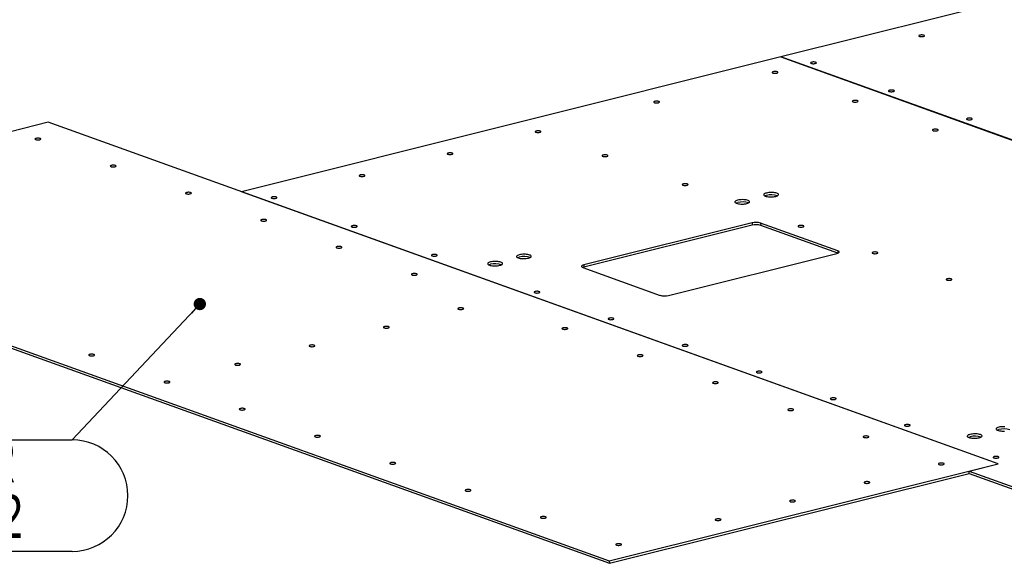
# Model space of a CAD drawing. Header units: millimetres. Extents: x 0 to 841, y 0 to 594.
# Tile 15 of 177: x 50 to 130, y 151 to 195. Entities that reach past the tile are written whole.
import ezdxf

# ---------------------------------------------------------------- set-up
doc = ezdxf.new("R2010")
doc.units = ezdxf.units.MM
doc.layers.add('NOTES', color=6, linetype='Continuous')
doc.layers.add('TRAIT-FORT', color=4, linetype='Continuous', lineweight=25)
doc.styles.add('SLDTEXTSTYLE1', font='TXT', dxfattribs={"width": 0.75})
doc.dimstyles.new('SLDDIMSTYLE2', dxfattribs={"dimtxt": 0.18, "dimasz": 1, "dimexe": 0, "dimexo": 0.0625, "dimgap": 0, "dimtad": 0, "dimtih": 1, "dimtoh": 1, "dimdec": 0, "dimrnd": 1e-09, "dimzin": 0, "dimdsep": 46, "dimtxsty": 'Standard', "dimblk1": 'DOT', "dimblk2": 'DOT', "dimsah": 1, "dimcen": 0.09, "dimadec": 0, "dimazin": 0, "dimtfac": 1, "dimtdec": 0, "dimtofl": 0, "dimtmove": 0, "dimatfit": 3, "dimldrblk": 'DOT', "dimfxl": 1, "dimfrac": 2, "dimtolj": 1, "dimtzin": 0, "dimarcsym": 0})

# ---------------------------------------------------------------- blocks, each defined once
blk = doc.blocks.new('SW_NOTE_8')
at = {"layer": 'NOTES', "color": 0}
for p, q in [((-29.811, 0), (0, 0)), ((0, -9.057), (-29.811, -9.057))]:
    blk.add_line(p, q, dxfattribs=at)
for centre, start, end in [((-29.811, -4.528), 90, 270), ((0, -4.528), 270, 90)]:
    blk.add_arc(centre, 4.528, start, end, dxfattribs=at)
at = {"layer": 'NOTES', "color": 0, "char_height": 3.5, "attachment_point": 2, "style": 'SLDTEXTSTYLE1'}
for s, insert in [('TOLE ACIER', (-14.98, 0.057)), ('PIC-CADB-02', (-14.92, -4.469))]:
    blk.add_mtext(s, dxfattribs=dict(at, insert=insert))
blk = doc.blocks.new('_Dot')
at = {"color": 0, "linetype": 'ByBlock', "lineweight": -2}
blk.add_line((-0.5, 0), (-1, 0), dxfattribs=at)
at = {"color": 0, "linetype": 'ByBlock', "const_width": 0.5}
blk.add_lwpolyline([(-0.25, 0, 1), (0.25, 0, 1)], format="xyb", close=True, dxfattribs=at)

msp = doc.modelspace()

# ---------------------------------------------------------------- linework, layer by layer
at = {"layer": 'TRAIT-FORT', "color": 4, "linetype": 'Continuous', "lineweight": 25}
for p, q in [((142.842, 199.675), (111.609, 191.865)), ((111.605, 191.864), (67.826, 180.915)), ((111.605, 191.864), (185.565, 165.249)), ((111.609, 191.865), (111.609, 191.862)), ((185.569, 165.25), (111.609, 191.865)), ((52.153, 186.553), (20.599, 178.662)), ((129.246, 158.811), (52.153, 186.553)), ((129.253, 158.811), (67.826, 180.915)), ((67.826, 180.915), (67.826, 180.913)), ((20.599, 178.662), (97.692, 150.92)), ((20.601, 178.471), (97.694, 150.729)), ((109.276, 178.379), (95.615, 174.962)), ((109.276, 178.379), (109.278, 178.188)), ((116.246, 176.108), (109.978, 178.363)), ((109.978, 178.363), (109.981, 178.172)), ((109.278, 178.188), (95.617, 174.772)), ((116.242, 175.919), (109.981, 178.172)), ((102.51, 172.481), (116.17, 175.898)), ((116.246, 176.108), (116.248, 175.922)), ((95.539, 174.752), (101.807, 172.497)), ((95.615, 174.962), (95.617, 174.772)), ((97.692, 150.92), (129.246, 158.811)), ((126.912, 158.225), (129.253, 158.811)), ((129.246, 158.809), (129.246, 158.811)), ((97.694, 150.729), (126.914, 158.036)), ((126.912, 158.225), (139.445, 153.716)), ((126.914, 158.035), (126.912, 158.225)), ((126.914, 158.035), (139.447, 153.525)), ((97.692, 150.92), (97.694, 150.729))]:
    msp.add_line(p, q, dxfattribs=at)
at = {"layer": 'TRAIT-FORT', "color": 4, "linetype": 'Continuous', "lineweight": 25, "flags": 128}
for points in [[(123.191, 193.524), (123.237, 193.539), (123.267, 193.558), (123.279, 193.577), (123.272, 193.597), (123.246, 193.615), (123.204, 193.63), (123.15, 193.641), (123.086, 193.647), (123.019, 193.647), (122.954, 193.641), (122.897, 193.63), (122.851, 193.615), (122.821, 193.597), (122.809, 193.577), (122.816, 193.558), (122.842, 193.54), (122.884, 193.524), (122.939, 193.514), (123.002, 193.508), (123.069, 193.508), (123.134, 193.514), (123.191, 193.524)], [(114.412, 191.329), (114.458, 191.344), (114.488, 191.362), (114.5, 191.382), (114.493, 191.401), (114.467, 191.42), (114.425, 191.435), (114.37, 191.445), (114.307, 191.451), (114.24, 191.451), (114.175, 191.446), (114.118, 191.435), (114.072, 191.42), (114.042, 191.402), (114.03, 191.382), (114.037, 191.362), (114.063, 191.344), (114.105, 191.329), (114.159, 191.318), (114.223, 191.312), (114.29, 191.312), (114.355, 191.318), (114.412, 191.329)], [(111.296, 190.549), (111.341, 190.564), (111.371, 190.583), (111.383, 190.602), (111.376, 190.622), (111.351, 190.64), (111.308, 190.655), (111.254, 190.666), (111.19, 190.672), (111.123, 190.672), (111.058, 190.666), (111.001, 190.655), (110.955, 190.64), (110.925, 190.622), (110.913, 190.603), (110.921, 190.583), (110.946, 190.565), (110.988, 190.55), (111.043, 190.539), (111.107, 190.533), (111.173, 190.533), (111.238, 190.539), (111.296, 190.549)], [(120.741, 189.051), (120.786, 189.066), (120.816, 189.085), (120.829, 189.104), (120.821, 189.124), (120.796, 189.142), (120.754, 189.157), (120.699, 189.168), (120.635, 189.174), (120.569, 189.174), (120.504, 189.168), (120.446, 189.157), (120.401, 189.142), (120.371, 189.124), (120.359, 189.105), (120.366, 189.085), (120.391, 189.067), (120.433, 189.051), (120.488, 189.041), (120.552, 189.035), (120.619, 189.035), (120.683, 189.041), (120.741, 189.051)], [(101.675, 188.144), (101.721, 188.159), (101.751, 188.177), (101.763, 188.196), (101.756, 188.216), (101.73, 188.234), (101.688, 188.249), (101.633, 188.26), (101.57, 188.266), (101.503, 188.266), (101.438, 188.26), (101.381, 188.25), (101.335, 188.235), (101.305, 188.216), (101.293, 188.197), (101.3, 188.177), (101.326, 188.159), (101.368, 188.144), (101.423, 188.133), (101.486, 188.127), (101.553, 188.127), (101.618, 188.133), (101.675, 188.144)], [(117.799, 188.209), (117.844, 188.224), (117.874, 188.243), (117.886, 188.262), (117.879, 188.282), (117.853, 188.3), (117.811, 188.315), (117.757, 188.326), (117.693, 188.332), (117.626, 188.332), (117.561, 188.326), (117.504, 188.315), (117.458, 188.3), (117.428, 188.282), (117.416, 188.263), (117.424, 188.243), (117.449, 188.225), (117.491, 188.209), (117.546, 188.199), (117.609, 188.193), (117.676, 188.193), (117.741, 188.199), (117.799, 188.209)], [(127.07, 186.774), (127.115, 186.789), (127.145, 186.807), (127.157, 186.827), (127.15, 186.847), (127.124, 186.865), (127.083, 186.88), (127.028, 186.891), (126.964, 186.896), (126.898, 186.896), (126.833, 186.891), (126.775, 186.88), (126.729, 186.865), (126.7, 186.847), (126.688, 186.827), (126.695, 186.807), (126.72, 186.789), (126.762, 186.774), (126.817, 186.763), (126.88, 186.758), (126.947, 186.758), (127.012, 186.763), (127.07, 186.774)], [(92.055, 185.738), (92.101, 185.753), (92.131, 185.771), (92.143, 185.791), (92.136, 185.81), (92.11, 185.829), (92.068, 185.844), (92.013, 185.854), (91.95, 185.86), (91.883, 185.86), (91.818, 185.855), (91.761, 185.844), (91.715, 185.829), (91.685, 185.811), (91.673, 185.791), (91.68, 185.771), (91.706, 185.753), (91.748, 185.738), (91.803, 185.727), (91.866, 185.721), (91.933, 185.721), (91.998, 185.727), (92.055, 185.738)], [(124.301, 185.869), (124.347, 185.884), (124.377, 185.902), (124.389, 185.922), (124.381, 185.942), (124.356, 185.96), (124.314, 185.975), (124.26, 185.986), (124.196, 185.992), (124.129, 185.992), (124.064, 185.986), (124.006, 185.975), (123.961, 185.96), (123.931, 185.942), (123.919, 185.922), (123.926, 185.903), (123.952, 185.885), (123.993, 185.87), (124.048, 185.859), (124.112, 185.853), (124.179, 185.853), (124.244, 185.859), (124.301, 185.869)], [(51.454, 185.141), (51.5, 185.156), (51.529, 185.175), (51.541, 185.194), (51.534, 185.214), (51.509, 185.232), (51.467, 185.247), (51.412, 185.258), (51.348, 185.264), (51.282, 185.264), (51.217, 185.258), (51.159, 185.247), (51.113, 185.232), (51.084, 185.214), (51.072, 185.195), (51.079, 185.175), (51.104, 185.157), (51.146, 185.142), (51.201, 185.131), (51.265, 185.125), (51.331, 185.125), (51.397, 185.131), (51.454, 185.141)], [(84.913, 183.952), (84.959, 183.967), (84.989, 183.985), (85.001, 184.005), (84.994, 184.024), (84.968, 184.042), (84.926, 184.058), (84.871, 184.068), (84.808, 184.074), (84.741, 184.074), (84.676, 184.069), (84.619, 184.058), (84.573, 184.043), (84.543, 184.025), (84.531, 184.005), (84.538, 183.985), (84.564, 183.967), (84.606, 183.952), (84.661, 183.941), (84.724, 183.935), (84.791, 183.935), (84.856, 183.941), (84.913, 183.952)], [(97.493, 183.781), (97.538, 183.796), (97.568, 183.814), (97.58, 183.834), (97.573, 183.854), (97.547, 183.872), (97.506, 183.887), (97.451, 183.898), (97.387, 183.903), (97.32, 183.904), (97.255, 183.898), (97.198, 183.887), (97.152, 183.872), (97.122, 183.854), (97.11, 183.834), (97.118, 183.814), (97.143, 183.796), (97.185, 183.781), (97.24, 183.771), (97.303, 183.765), (97.37, 183.765), (97.435, 183.77), (97.493, 183.781)], [(57.565, 182.942), (57.61, 182.957), (57.641, 182.975), (57.652, 182.995), (57.645, 183.015), (57.62, 183.033), (57.578, 183.048), (57.523, 183.059), (57.46, 183.065), (57.392, 183.065), (57.328, 183.059), (57.271, 183.048), (57.225, 183.033), (57.195, 183.015), (57.183, 182.995), (57.19, 182.976), (57.216, 182.958), (57.257, 182.943), (57.312, 182.932), (57.376, 182.926), (57.443, 182.926), (57.507, 182.932), (57.565, 182.942)], [(77.771, 182.166), (77.817, 182.181), (77.847, 182.199), (77.859, 182.219), (77.852, 182.238), (77.826, 182.256), (77.784, 182.272), (77.729, 182.282), (77.666, 182.288), (77.599, 182.288), (77.534, 182.283), (77.477, 182.272), (77.431, 182.257), (77.401, 182.238), (77.389, 182.219), (77.396, 182.199), (77.422, 182.181), (77.464, 182.166), (77.519, 182.155), (77.582, 182.149), (77.649, 182.149), (77.714, 182.155), (77.771, 182.166)], [(103.995, 181.441), (104.041, 181.456), (104.071, 181.474), (104.083, 181.494), (104.076, 181.514), (104.05, 181.532), (104.008, 181.547), (103.953, 181.558), (103.89, 181.563), (103.823, 181.564), (103.758, 181.558), (103.701, 181.547), (103.655, 181.532), (103.625, 181.514), (103.613, 181.494), (103.62, 181.475), (103.646, 181.456), (103.688, 181.441), (103.742, 181.431), (103.806, 181.425), (103.873, 181.425), (103.938, 181.43), (103.995, 181.441)], [(63.676, 180.743), (63.722, 180.758), (63.751, 180.777), (63.764, 180.796), (63.756, 180.816), (63.731, 180.834), (63.689, 180.849), (63.634, 180.86), (63.57, 180.866), (63.504, 180.866), (63.439, 180.86), (63.381, 180.849), (63.336, 180.834), (63.306, 180.816), (63.294, 180.796), (63.301, 180.777), (63.326, 180.759), (63.368, 180.743), (63.423, 180.733), (63.487, 180.727), (63.554, 180.727), (63.619, 180.733), (63.676, 180.743)], [(111.198, 180.538), (111.273, 180.561), (111.335, 180.586), (111.381, 180.615), (111.41, 180.645), (111.422, 180.676), (111.415, 180.707), (111.39, 180.737), (111.347, 180.765), (111.29, 180.79), (111.217, 180.812), (111.133, 180.83), (111.039, 180.842), (110.938, 180.85), (110.834, 180.852), (110.73, 180.849), (110.629, 180.841), (110.533, 180.827), (110.446, 180.809), (110.37, 180.787), (110.309, 180.761), (110.263, 180.732), (110.233, 180.702), (110.222, 180.671), (110.229, 180.64), (110.254, 180.61), (110.296, 180.582), (110.355, 180.557), (110.427, 180.535), (110.511, 180.517), (110.605, 180.505), (110.705, 180.497), (110.809, 180.495), (110.914, 180.498), (111.016, 180.506), (111.111, 180.52), (111.198, 180.538)], [(70.629, 180.38), (70.675, 180.395), (70.705, 180.413), (70.717, 180.432), (70.71, 180.452), (70.684, 180.47), (70.642, 180.486), (70.587, 180.496), (70.524, 180.502), (70.457, 180.502), (70.392, 180.496), (70.335, 180.486), (70.289, 180.471), (70.259, 180.452), (70.247, 180.433), (70.254, 180.413), (70.28, 180.395), (70.322, 180.38), (70.377, 180.369), (70.44, 180.363), (70.507, 180.363), (70.572, 180.369), (70.629, 180.38)], [(108.861, 179.954), (108.936, 179.976), (108.998, 180.002), (109.044, 180.03), (109.073, 180.06), (109.084, 180.092), (109.078, 180.123), (109.053, 180.152), (109.01, 180.181), (108.952, 180.206), (108.88, 180.228), (108.795, 180.245), (108.702, 180.258), (108.601, 180.266), (108.497, 180.268), (108.393, 180.265), (108.291, 180.256), (108.195, 180.243), (108.109, 180.224), (108.033, 180.202), (107.971, 180.176), (107.925, 180.148), (107.896, 180.118), (107.885, 180.086), (107.892, 180.055), (107.917, 180.025), (107.959, 179.997), (108.017, 179.972), (108.089, 179.95), (108.174, 179.933), (108.268, 179.92), (108.368, 179.912), (108.472, 179.91), (108.577, 179.913), (108.678, 179.922), (108.774, 179.935), (108.861, 179.954)], [(107.979, 179.988), (108.035, 180.011), (108.111, 180.033)], [(110.316, 180.572), (110.373, 180.596), (110.448, 180.618)], [(69.787, 178.544), (69.833, 178.559), (69.863, 178.577), (69.874, 178.597), (69.868, 178.617), (69.842, 178.635), (69.8, 178.65), (69.745, 178.661), (69.682, 178.667), (69.615, 178.667), (69.55, 178.661), (69.493, 178.65), (69.447, 178.635), (69.417, 178.617), (69.405, 178.597), (69.412, 178.578), (69.438, 178.559), (69.479, 178.544), (69.535, 178.534), (69.598, 178.528), (69.665, 178.528), (69.729, 178.534), (69.787, 178.544)], [(77.132, 178.04), (77.178, 178.055), (77.208, 178.073), (77.219, 178.093), (77.213, 178.112), (77.187, 178.13), (77.145, 178.145), (77.09, 178.156), (77.027, 178.162), (76.96, 178.162), (76.895, 178.156), (76.838, 178.146), (76.792, 178.131), (76.762, 178.112), (76.75, 178.093), (76.757, 178.073), (76.783, 178.055), (76.825, 178.04), (76.88, 178.029), (76.943, 178.023), (77.01, 178.023), (77.074, 178.029), (77.132, 178.04)], [(113.397, 178.058), (113.443, 178.073), (113.472, 178.091), (113.484, 178.111), (113.477, 178.131), (113.452, 178.149), (113.41, 178.164), (113.355, 178.175), (113.291, 178.18), (113.225, 178.18), (113.16, 178.175), (113.102, 178.164), (113.056, 178.149), (113.027, 178.131), (113.015, 178.111), (113.022, 178.091), (113.047, 178.073), (113.089, 178.058), (113.144, 178.047), (113.208, 178.042), (113.274, 178.042), (113.34, 178.047), (113.397, 178.058)], [(75.898, 176.345), (75.944, 176.36), (75.974, 176.378), (75.986, 176.398), (75.978, 176.418), (75.953, 176.436), (75.911, 176.451), (75.856, 176.462), (75.792, 176.468), (75.726, 176.468), (75.661, 176.462), (75.603, 176.451), (75.558, 176.436), (75.528, 176.418), (75.516, 176.398), (75.523, 176.379), (75.548, 176.36), (75.591, 176.345), (75.645, 176.335), (75.709, 176.329), (75.776, 176.329), (75.841, 176.334), (75.898, 176.345)], [(91.136, 175.521), (91.211, 175.543), (91.273, 175.569), (91.319, 175.598), (91.348, 175.628), (91.359, 175.659), (91.352, 175.69), (91.328, 175.72), (91.285, 175.748), (91.227, 175.773), (91.155, 175.795), (91.07, 175.812), (90.977, 175.825), (90.876, 175.833), (90.772, 175.835), (90.668, 175.832), (90.566, 175.823), (90.47, 175.81), (90.384, 175.792), (90.308, 175.769), (90.246, 175.743), (90.2, 175.715), (90.171, 175.685), (90.16, 175.654), (90.167, 175.623), (90.192, 175.593), (90.234, 175.565), (90.292, 175.539), (90.364, 175.518), (90.449, 175.5), (90.543, 175.487), (90.643, 175.48), (90.747, 175.478), (90.852, 175.481), (90.953, 175.489), (91.049, 175.503), (91.136, 175.521)], [(116.17, 175.898), (116.24, 175.919), (116.295, 175.944), (116.334, 175.971), (116.354, 176), (116.355, 176.029), (116.337, 176.057), (116.3, 176.084), (116.246, 176.108)], [(119.408, 175.895), (119.453, 175.91), (119.483, 175.928), (119.495, 175.948), (119.488, 175.968), (119.463, 175.986), (119.421, 176.001), (119.366, 176.012), (119.302, 176.017), (119.236, 176.017), (119.17, 176.012), (119.113, 176.001), (119.067, 175.986), (119.038, 175.968), (119.025, 175.948), (119.033, 175.928), (119.058, 175.91), (119.1, 175.895), (119.155, 175.884), (119.219, 175.879), (119.285, 175.879), (119.35, 175.884), (119.408, 175.895)], [(83.635, 175.7), (83.68, 175.715), (83.711, 175.733), (83.722, 175.752), (83.715, 175.772), (83.69, 175.79), (83.648, 175.805), (83.593, 175.816), (83.53, 175.822), (83.462, 175.822), (83.398, 175.816), (83.34, 175.806), (83.295, 175.791), (83.265, 175.772), (83.253, 175.753), (83.26, 175.733), (83.286, 175.715), (83.327, 175.7), (83.382, 175.689), (83.446, 175.683), (83.513, 175.683), (83.577, 175.689), (83.635, 175.7)], [(88.798, 174.936), (88.874, 174.959), (88.936, 174.985), (88.982, 175.013), (89.011, 175.043), (89.022, 175.074), (89.015, 175.105), (88.99, 175.135), (88.948, 175.163), (88.89, 175.189), (88.817, 175.21), (88.733, 175.228), (88.639, 175.241), (88.538, 175.248), (88.434, 175.251), (88.33, 175.247), (88.229, 175.239), (88.133, 175.225), (88.046, 175.207), (87.971, 175.185), (87.909, 175.159), (87.863, 175.13), (87.833, 175.1), (87.822, 175.069), (87.83, 175.038), (87.854, 175.008), (87.896, 174.98), (87.955, 174.955), (88.027, 174.933), (88.112, 174.916), (88.205, 174.903), (88.306, 174.895), (88.41, 174.893), (88.514, 174.896), (88.616, 174.905), (88.711, 174.918), (88.798, 174.936)], [(90.254, 175.555), (90.31, 175.578), (90.386, 175.601)], [(82.009, 174.146), (82.055, 174.161), (82.085, 174.179), (82.096, 174.199), (82.09, 174.219), (82.064, 174.237), (82.022, 174.252), (81.967, 174.263), (81.904, 174.268), (81.837, 174.269), (81.772, 174.263), (81.715, 174.252), (81.669, 174.237), (81.639, 174.219), (81.627, 174.199), (81.634, 174.179), (81.66, 174.161), (81.701, 174.146), (81.757, 174.135), (81.82, 174.13), (81.887, 174.13), (81.952, 174.135), (82.009, 174.146)], [(87.916, 174.97), (87.973, 174.994), (88.049, 175.016)], [(95.615, 174.962), (95.545, 174.941), (95.49, 174.917), (95.451, 174.889), (95.432, 174.861), (95.431, 174.831), (95.449, 174.803), (95.485, 174.776), (95.539, 174.752)], [(95.617, 174.772), (95.547, 174.751), (95.546, 174.75)], [(125.419, 173.732), (125.464, 173.747), (125.494, 173.765), (125.506, 173.785), (125.499, 173.805), (125.473, 173.823), (125.431, 173.838), (125.377, 173.849), (125.313, 173.854), (125.246, 173.854), (125.181, 173.849), (125.124, 173.838), (125.078, 173.823), (125.048, 173.805), (125.036, 173.785), (125.044, 173.765), (125.069, 173.747), (125.111, 173.732), (125.166, 173.721), (125.229, 173.716), (125.296, 173.716), (125.361, 173.721), (125.419, 173.732)], [(91.971, 172.7), (92.017, 172.715), (92.046, 172.733), (92.059, 172.753), (92.051, 172.772), (92.026, 172.791), (91.984, 172.806), (91.929, 172.817), (91.865, 172.822), (91.799, 172.822), (91.734, 172.817), (91.676, 172.806), (91.631, 172.791), (91.601, 172.773), (91.589, 172.753), (91.596, 172.733), (91.621, 172.715), (91.663, 172.7), (91.718, 172.689), (91.782, 172.683), (91.849, 172.684), (91.914, 172.689), (91.971, 172.7)], [(85.783, 171.363), (85.829, 171.378), (85.858, 171.396), (85.87, 171.415), (85.863, 171.435), (85.838, 171.453), (85.796, 171.468), (85.741, 171.479), (85.677, 171.485), (85.611, 171.485), (85.546, 171.479), (85.488, 171.469), (85.443, 171.453), (85.413, 171.435), (85.4, 171.416), (85.408, 171.396), (85.433, 171.378), (85.475, 171.363), (85.53, 171.352), (85.594, 171.346), (85.66, 171.346), (85.725, 171.352), (85.783, 171.363)], [(97.982, 170.537), (98.027, 170.552), (98.057, 170.57), (98.069, 170.59), (98.062, 170.609), (98.037, 170.628), (97.995, 170.643), (97.94, 170.654), (97.876, 170.659), (97.81, 170.659), (97.745, 170.654), (97.687, 170.643), (97.641, 170.628), (97.612, 170.61), (97.6, 170.59), (97.607, 170.57), (97.632, 170.552), (97.674, 170.537), (97.729, 170.526), (97.793, 170.52), (97.859, 170.521), (97.924, 170.526), (97.982, 170.537)], [(79.745, 169.853), (79.79, 169.868), (79.82, 169.886), (79.832, 169.905), (79.825, 169.925), (79.8, 169.943), (79.757, 169.958), (79.703, 169.969), (79.639, 169.975), (79.572, 169.975), (79.508, 169.969), (79.45, 169.959), (79.405, 169.943), (79.374, 169.925), (79.362, 169.906), (79.369, 169.886), (79.395, 169.868), (79.437, 169.853), (79.492, 169.842), (79.555, 169.836), (79.622, 169.836), (79.687, 169.842), (79.745, 169.853)], [(94.231, 169.748), (94.277, 169.763), (94.307, 169.781), (94.319, 169.801), (94.312, 169.821), (94.286, 169.839), (94.244, 169.854), (94.189, 169.865), (94.126, 169.87), (94.059, 169.87), (93.994, 169.865), (93.937, 169.854), (93.891, 169.839), (93.861, 169.821), (93.849, 169.801), (93.856, 169.781), (93.882, 169.763), (93.923, 169.748), (93.979, 169.737), (94.042, 169.732), (94.109, 169.732), (94.174, 169.737), (94.231, 169.748)], [(73.706, 168.343), (73.752, 168.358), (73.782, 168.376), (73.794, 168.395), (73.787, 168.415), (73.761, 168.433), (73.719, 168.448), (73.664, 168.459), (73.601, 168.465), (73.534, 168.465), (73.47, 168.459), (73.412, 168.449), (73.366, 168.433), (73.336, 168.415), (73.324, 168.396), (73.331, 168.376), (73.357, 168.358), (73.399, 168.343), (73.454, 168.332), (73.517, 168.326), (73.584, 168.326), (73.649, 168.332), (73.706, 168.343)], [(103.993, 168.374), (104.038, 168.389), (104.068, 168.407), (104.08, 168.427), (104.073, 168.446), (104.047, 168.465), (104.006, 168.48), (103.951, 168.49), (103.887, 168.496), (103.821, 168.496), (103.755, 168.491), (103.698, 168.48), (103.652, 168.465), (103.623, 168.447), (103.61, 168.427), (103.618, 168.407), (103.643, 168.389), (103.685, 168.374), (103.74, 168.363), (103.803, 168.358), (103.87, 168.358), (103.935, 168.363), (103.993, 168.374)], [(55.818, 167.596), (55.864, 167.611), (55.894, 167.629), (55.905, 167.649), (55.899, 167.669), (55.873, 167.687), (55.831, 167.702), (55.776, 167.713), (55.713, 167.719), (55.646, 167.719), (55.581, 167.713), (55.524, 167.702), (55.478, 167.687), (55.448, 167.669), (55.436, 167.649), (55.443, 167.63), (55.469, 167.611), (55.51, 167.597), (55.565, 167.586), (55.629, 167.58), (55.696, 167.58), (55.76, 167.586), (55.818, 167.596)], [(100.342, 167.549), (100.388, 167.564), (100.418, 167.582), (100.43, 167.602), (100.423, 167.622), (100.397, 167.64), (100.355, 167.655), (100.3, 167.666), (100.237, 167.671), (100.17, 167.671), (100.105, 167.666), (100.048, 167.655), (100.002, 167.64), (99.972, 167.622), (99.96, 167.602), (99.967, 167.582), (99.993, 167.564), (100.035, 167.549), (100.09, 167.538), (100.153, 167.533), (100.22, 167.533), (100.285, 167.538), (100.342, 167.549)], [(67.668, 166.833), (67.714, 166.847), (67.744, 166.866), (67.756, 166.885), (67.749, 166.905), (67.723, 166.923), (67.681, 166.938), (67.626, 166.949), (67.563, 166.955), (67.496, 166.955), (67.431, 166.949), (67.374, 166.939), (67.328, 166.923), (67.298, 166.905), (67.286, 166.886), (67.293, 166.866), (67.319, 166.848), (67.361, 166.833), (67.415, 166.822), (67.479, 166.816), (67.546, 166.816), (67.611, 166.822), (67.668, 166.833)], [(110.003, 166.211), (110.049, 166.226), (110.079, 166.244), (110.091, 166.264), (110.084, 166.284), (110.058, 166.302), (110.016, 166.317), (109.961, 166.328), (109.898, 166.333), (109.831, 166.333), (109.766, 166.328), (109.709, 166.317), (109.663, 166.302), (109.633, 166.284), (109.621, 166.264), (109.628, 166.244), (109.654, 166.226), (109.696, 166.211), (109.75, 166.2), (109.814, 166.195), (109.881, 166.195), (109.946, 166.2), (110.003, 166.211)], [(61.929, 165.397), (61.975, 165.412), (62.005, 165.43), (62.017, 165.45), (62.009, 165.47), (61.984, 165.488), (61.942, 165.503), (61.887, 165.514), (61.823, 165.52), (61.757, 165.52), (61.692, 165.514), (61.634, 165.503), (61.589, 165.488), (61.559, 165.47), (61.547, 165.45), (61.554, 165.431), (61.579, 165.413), (61.622, 165.397), (61.676, 165.387), (61.74, 165.381), (61.806, 165.381), (61.872, 165.386), (61.929, 165.397)], [(106.453, 165.35), (106.499, 165.365), (106.529, 165.383), (106.541, 165.403), (106.534, 165.422), (106.508, 165.441), (106.466, 165.456), (106.412, 165.467), (106.348, 165.472), (106.281, 165.472), (106.216, 165.467), (106.159, 165.456), (106.113, 165.441), (106.083, 165.423), (106.071, 165.403), (106.078, 165.383), (106.104, 165.365), (106.146, 165.35), (106.201, 165.339), (106.264, 165.334), (106.331, 165.334), (106.396, 165.339), (106.453, 165.35)], [(116.014, 164.048), (116.06, 164.063), (116.089, 164.081), (116.102, 164.101), (116.094, 164.121), (116.069, 164.139), (116.027, 164.154), (115.972, 164.165), (115.909, 164.17), (115.842, 164.17), (115.777, 164.165), (115.719, 164.154), (115.674, 164.139), (115.644, 164.121), (115.632, 164.101), (115.639, 164.081), (115.664, 164.063), (115.706, 164.048), (115.761, 164.037), (115.825, 164.032), (115.892, 164.032), (115.957, 164.037), (116.014, 164.048)], [(68.04, 163.198), (68.086, 163.213), (68.116, 163.231), (68.127, 163.251), (68.121, 163.271), (68.095, 163.289), (68.053, 163.304), (67.998, 163.315), (67.935, 163.32), (67.868, 163.32), (67.803, 163.315), (67.746, 163.304), (67.7, 163.289), (67.67, 163.271), (67.658, 163.251), (67.665, 163.231), (67.691, 163.213), (67.732, 163.198), (67.788, 163.187), (67.851, 163.182), (67.918, 163.182), (67.982, 163.187), (68.04, 163.198)], [(112.564, 163.151), (112.61, 163.166), (112.64, 163.184), (112.652, 163.204), (112.645, 163.224), (112.619, 163.242), (112.577, 163.257), (112.522, 163.268), (112.459, 163.273), (112.392, 163.273), (112.328, 163.268), (112.27, 163.257), (112.224, 163.242), (112.194, 163.224), (112.183, 163.204), (112.189, 163.184), (112.215, 163.166), (112.257, 163.151), (112.312, 163.14), (112.375, 163.135), (112.442, 163.135), (112.507, 163.14), (112.564, 163.151)], [(122.025, 161.885), (122.071, 161.9), (122.1, 161.918), (122.112, 161.938), (122.105, 161.958), (122.08, 161.976), (122.038, 161.991), (121.983, 162.002), (121.919, 162.007), (121.853, 162.007), (121.788, 162.002), (121.73, 161.991), (121.685, 161.976), (121.655, 161.958), (121.643, 161.938), (121.65, 161.918), (121.675, 161.9), (121.717, 161.885), (121.772, 161.874), (121.836, 161.869), (121.902, 161.869), (121.967, 161.874), (122.025, 161.885)], [(129.799, 161.827), (129.695, 161.829), (129.591, 161.826), (129.489, 161.817), (129.393, 161.804), (129.306, 161.785), (129.231, 161.763), (129.169, 161.737), (129.123, 161.709), (129.094, 161.679), (129.083, 161.647), (129.089, 161.616), (129.115, 161.586), (129.157, 161.558), (129.215, 161.533), (129.287, 161.511), (129.372, 161.494), (129.466, 161.481), (129.566, 161.473), (129.67, 161.471), (129.774, 161.474)], [(129.176, 161.549), (129.233, 161.572), (129.308, 161.594)], [(74.151, 160.999), (74.197, 161.014), (74.227, 161.032), (74.239, 161.052), (74.232, 161.072), (74.206, 161.09), (74.164, 161.105), (74.109, 161.116), (74.046, 161.122), (73.979, 161.121), (73.914, 161.116), (73.857, 161.105), (73.811, 161.09), (73.781, 161.072), (73.769, 161.052), (73.776, 161.033), (73.802, 161.014), (73.844, 160.999), (73.898, 160.988), (73.962, 160.983), (74.029, 160.983), (74.094, 160.988), (74.151, 160.999)], [(118.676, 160.952), (118.721, 160.967), (118.751, 160.985), (118.763, 161.005), (118.756, 161.024), (118.731, 161.043), (118.688, 161.058), (118.634, 161.068), (118.57, 161.074), (118.503, 161.074), (118.438, 161.069), (118.381, 161.058), (118.335, 161.043), (118.305, 161.025), (118.293, 161.005), (118.301, 160.985), (118.326, 160.967), (118.368, 160.952), (118.423, 160.941), (118.486, 160.936), (118.553, 160.935), (118.618, 160.941), (118.676, 160.952)], [(127.721, 160.93), (127.796, 160.952), (127.858, 160.978), (127.905, 161.007), (127.934, 161.037), (127.945, 161.068), (127.938, 161.099), (127.913, 161.129), (127.871, 161.157), (127.813, 161.182), (127.74, 161.204), (127.656, 161.222), (127.562, 161.234), (127.461, 161.242), (127.357, 161.244), (127.253, 161.241), (127.152, 161.233), (127.056, 161.219), (126.969, 161.201), (126.893, 161.178), (126.832, 161.153), (126.786, 161.124), (126.756, 161.094), (126.745, 161.063), (126.752, 161.032), (126.777, 161.002), (126.819, 160.974), (126.878, 160.948), (126.95, 160.927), (127.035, 160.909), (127.128, 160.896), (127.229, 160.889), (127.333, 160.887), (127.437, 160.89), (127.539, 160.898), (127.634, 160.912), (127.721, 160.93)], [(126.839, 160.964), (126.896, 160.988), (126.971, 161.01)], [(129.233, 159.291), (129.278, 159.306), (129.308, 159.324), (129.32, 159.344), (129.313, 159.364), (129.288, 159.382), (129.246, 159.397), (129.191, 159.408), (129.128, 159.413), (129.06, 159.414), (128.996, 159.408), (128.938, 159.397), (128.893, 159.382), (128.862, 159.364), (128.851, 159.344), (128.858, 159.325), (128.884, 159.306), (128.925, 159.291), (128.98, 159.281), (129.044, 159.275), (129.11, 159.275), (129.175, 159.28), (129.233, 159.291)], [(80.262, 158.8), (80.308, 158.815), (80.338, 158.833), (80.35, 158.853), (80.343, 158.873), (80.317, 158.891), (80.275, 158.906), (80.22, 158.917), (80.157, 158.922), (80.09, 158.922), (80.025, 158.917), (79.968, 158.906), (79.922, 158.891), (79.892, 158.873), (79.88, 158.853), (79.887, 158.833), (79.913, 158.815), (79.955, 158.8), (80.01, 158.789), (80.073, 158.784), (80.14, 158.784), (80.204, 158.789), (80.262, 158.8)], [(124.786, 158.753), (124.832, 158.768), (124.862, 158.786), (124.874, 158.806), (124.867, 158.825), (124.841, 158.844), (124.799, 158.859), (124.744, 158.869), (124.681, 158.875), (124.614, 158.875), (124.55, 158.869), (124.492, 158.859), (124.446, 158.844), (124.416, 158.826), (124.405, 158.806), (124.411, 158.786), (124.437, 158.768), (124.479, 158.753), (124.534, 158.742), (124.597, 158.736), (124.664, 158.736), (124.729, 158.742), (124.786, 158.753)], [(86.373, 156.601), (86.419, 156.616), (86.449, 156.634), (86.461, 156.654), (86.454, 156.674), (86.428, 156.692), (86.386, 156.707), (86.331, 156.718), (86.268, 156.723), (86.201, 156.723), (86.136, 156.718), (86.079, 156.707), (86.033, 156.692), (86.003, 156.674), (85.991, 156.654), (85.998, 156.634), (86.024, 156.616), (86.066, 156.601), (86.121, 156.59), (86.184, 156.585), (86.251, 156.585), (86.316, 156.59), (86.373, 156.601)], [(118.748, 157.243), (118.794, 157.258), (118.824, 157.276), (118.836, 157.296), (118.829, 157.315), (118.803, 157.334), (118.761, 157.349), (118.706, 157.359), (118.643, 157.365), (118.576, 157.365), (118.511, 157.359), (118.454, 157.349), (118.408, 157.334), (118.378, 157.316), (118.366, 157.296), (118.373, 157.276), (118.399, 157.258), (118.441, 157.243), (118.496, 157.232), (118.559, 157.226), (118.626, 157.226), (118.691, 157.232), (118.748, 157.243)], [(112.71, 155.733), (112.756, 155.748), (112.786, 155.766), (112.798, 155.786), (112.79, 155.805), (112.765, 155.823), (112.723, 155.839), (112.668, 155.849), (112.605, 155.855), (112.538, 155.855), (112.473, 155.849), (112.415, 155.839), (112.37, 155.824), (112.34, 155.806), (112.328, 155.786), (112.335, 155.766), (112.36, 155.748), (112.403, 155.733), (112.457, 155.722), (112.521, 155.716), (112.588, 155.716), (112.653, 155.722), (112.71, 155.733)], [(92.484, 154.402), (92.53, 154.417), (92.56, 154.435), (92.572, 154.455), (92.565, 154.475), (92.539, 154.493), (92.497, 154.508), (92.442, 154.519), (92.379, 154.524), (92.312, 154.524), (92.247, 154.519), (92.19, 154.508), (92.144, 154.493), (92.114, 154.475), (92.102, 154.455), (92.109, 154.435), (92.135, 154.417), (92.177, 154.402), (92.232, 154.391), (92.295, 154.386), (92.362, 154.386), (92.427, 154.391), (92.484, 154.402)], [(106.672, 154.223), (106.718, 154.238), (106.747, 154.256), (106.759, 154.276), (106.752, 154.295), (106.727, 154.313), (106.685, 154.329), (106.63, 154.339), (106.567, 154.345), (106.5, 154.345), (106.435, 154.339), (106.377, 154.329), (106.332, 154.314), (106.302, 154.296), (106.29, 154.276), (106.297, 154.256), (106.322, 154.238), (106.364, 154.223), (106.419, 154.212), (106.483, 154.206), (106.549, 154.206), (106.614, 154.212), (106.672, 154.223)], [(98.595, 152.203), (98.641, 152.218), (98.671, 152.236), (98.683, 152.256), (98.676, 152.276), (98.65, 152.294), (98.608, 152.309), (98.553, 152.32), (98.49, 152.325), (98.423, 152.325), (98.358, 152.32), (98.301, 152.309), (98.255, 152.294), (98.225, 152.276), (98.213, 152.256), (98.22, 152.236), (98.246, 152.218), (98.288, 152.203), (98.343, 152.192), (98.406, 152.187), (98.473, 152.187), (98.538, 152.192), (98.595, 152.203)]]:
    msp.add_lwpolyline(points, dxfattribs=at)
at = {"layer": 'TRAIT-FORT', "color": 4, "linetype": 'Continuous', "lineweight": 25}
for centre, radius, start, end in [((110.832, 179.112), 1.554, 71.28906, 104.29199), ((108.495, 178.527), 1.554, 71.28906, 104.29199), ((109.598, 177.024), 1.392, 74.12808, 103.37974), ((109.6, 176.834), 1.392, 74.12808, 103.37974), ((88.432, 173.51), 1.554, 71.29128, 104.28977), ((90.77, 174.095), 1.554, 71.28906, 104.29199), ((102.188, 173.836), 1.392, 254.10601, 283.37219), ((129.692, 160.084), 1.559, 71.34085, 104.2402), ((127.354, 159.499), 1.559, 71.34308, 104.23797)]:
    msp.add_arc(centre, radius, start, end, dxfattribs=at)

# ---------------------------------------------------------------- block references
at = {"layer": 'NOTES', "color": 211}
msp.add_blockref('SW_NOTE_8', (54.088, 160.755), dxfattribs=at)

# ---------------------------------------------------------------- leaders
msp.add_leader([(64.452, 171.79), (54.088, 160.755)], dimstyle='SLDDIMSTYLE2', dxfattribs=at)

doc.saveas('drawing.dxf')
